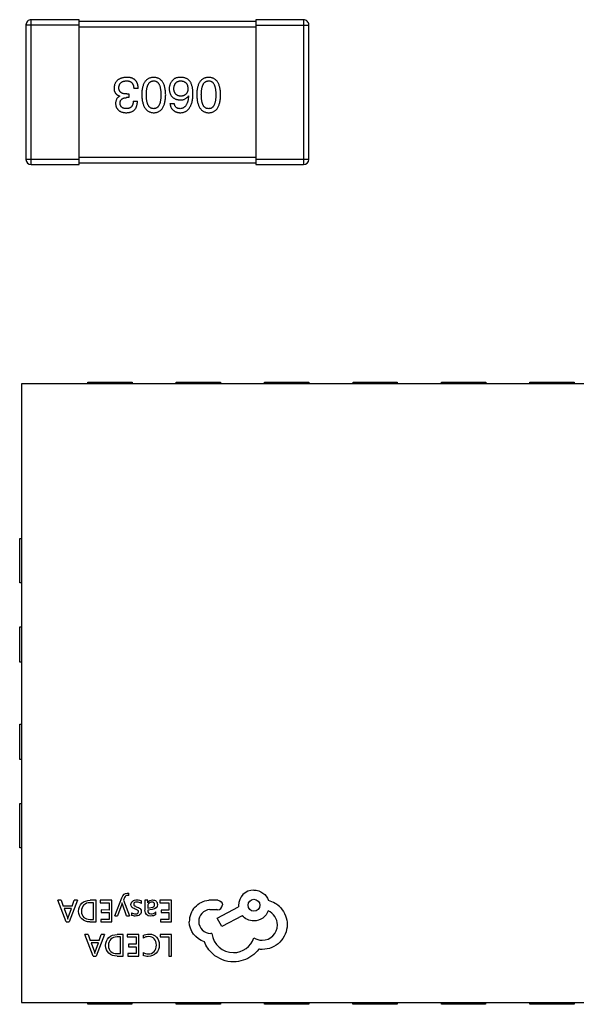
# Model space of a CAD drawing. Header units: millimetres. Extents: x 344 to 667, y 229 to 335.
# Tile 186 of 206: x 629.19 to 632.34, y 283.86 to 289.43. Entities that reach past the tile are written whole.
import ezdxf

# ---------------------------------------------------------------- set-up
doc = ezdxf.new("R2010")
doc.units = ezdxf.units.MM
doc.header["$LTSCALE"] = 0.5
doc.layers.get('0').update_dxf_attribs({"linetype": 'CONTINUOUS'})

msp = doc.modelspace()

# ---------------------------------------------------------------- linework, layer by layer
at = {"linetype": 'Continuous'}
for p, q in [((629.2259, 289.4003), (629.5259, 289.4003)), ((629.2259, 289.4003), (629.2259, 288.6403)), ((629.2559, 288.6103), (629.256, 289.4303)), ((629.526, 289.4303), (629.256, 289.4303)), ((629.5259, 288.6103), (629.526, 289.4303)), ((629.5259, 289.3903), (630.5259, 289.3902)), ((630.526, 289.4202), (629.526, 289.4203)), ((630.526, 289.4302), (630.5259, 288.6102)), ((630.5259, 289.4002), (630.8259, 289.4002)), ((630.796, 289.4302), (630.526, 289.4302)), ((630.796, 289.4302), (630.7959, 288.6102)), ((630.8259, 288.6402), (630.8259, 289.4002)), ((629.7568, 288.9969), (629.7568, 288.998)), ((629.8082, 288.9892), (629.7951, 288.9892)), ((629.7962, 289.01), (629.8082, 289.01)), ((629.8082, 289.01), (629.8082, 288.9892)), ((629.8606, 289.0406), (629.8355, 289.0406)), ((630.1442, 289.0001), (630.1453, 288.9991)), ((629.8322, 288.9685), (629.8563, 288.9685)), ((630.0404, 288.9564), (630.0644, 288.9564)), ((629.5259, 288.6403), (629.2259, 288.6403)), ((629.2559, 288.6103), (629.5259, 288.6103)), ((630.5259, 288.6502), (629.5259, 288.6503)), ((629.5259, 288.6203), (630.5259, 288.6202)), ((630.8259, 288.6402), (630.5259, 288.6402)), ((630.5259, 288.6102), (630.7959, 288.6102)), ((629.5757, 287.3802), (629.8257, 287.3802)), ((629.5757, 287.3702), (629.5757, 287.3802)), ((629.8257, 287.3802), (629.8257, 287.3702)), ((630.0757, 287.3802), (630.3257, 287.3802)), ((630.0757, 287.3702), (630.0757, 287.3802)), ((630.3257, 287.3802), (630.3257, 287.3702)), ((630.5757, 287.3802), (630.8257, 287.3801)), ((630.5757, 287.3702), (630.5757, 287.3802)), ((630.8257, 287.3801), (630.8257, 287.3701)), ((631.0757, 287.3801), (631.3257, 287.3801)), ((631.0757, 287.3701), (631.0757, 287.3801)), ((631.3257, 287.3801), (631.3257, 287.3701)), ((631.5757, 287.3801), (631.8257, 287.3801)), ((631.5757, 287.3701), (631.5757, 287.3801)), ((631.8257, 287.3801), (631.8257, 287.3701)), ((632.0757, 287.38), (632.3257, 287.38)), ((632.0757, 287.37), (632.0757, 287.38)), ((632.3257, 287.38), (632.3257, 287.37)), ((629.2007, 287.3703), (629.2004, 283.8703)), ((633.7007, 287.3699), (629.2007, 287.3703)), ((629.1906, 286.2453), (629.1907, 286.4953)), ((629.1907, 286.4953), (629.2007, 286.4953)), ((629.2006, 286.2453), (629.1906, 286.2453)), ((629.1906, 285.9953), (629.2006, 285.9953)), ((629.1906, 285.7953), (629.1906, 285.9953)), ((629.2006, 285.7953), (629.1906, 285.7953)), ((629.1906, 285.4453), (629.2006, 285.4453)), ((629.1906, 285.2453), (629.1906, 285.4453)), ((629.2006, 285.2453), (629.1906, 285.2453)), ((629.1905, 284.9953), (629.2005, 284.9953)), ((629.1905, 284.7453), (629.1905, 284.9953)), ((629.2005, 284.7453), (629.1905, 284.7453)), ((629.8085, 284.4747), (629.8085, 284.4883)), ((629.4243, 284.4485), (629.4069, 284.4485)), ((629.4534, 284.3265), (629.4069, 284.4485)), ((629.4243, 284.4485), (629.4367, 284.4152)), ((629.5167, 284.4485), (629.4702, 284.3265)), ((629.4875, 284.4151), (629.4993, 284.4485)), ((629.5167, 284.4485), (629.4993, 284.4485)), ((629.6228, 284.4485), (629.5892, 284.4485)), ((629.607, 284.4346), (629.5893, 284.4346)), ((629.607, 284.3405), (629.607, 284.4346)), ((629.6228, 284.3265), (629.6228, 284.4485)), ((629.7115, 284.4485), (629.6459, 284.4485)), ((629.6459, 284.4485), (629.6459, 284.4346)), ((629.6459, 284.4346), (629.6957, 284.4346)), ((629.6957, 284.4346), (629.6957, 284.3935)), ((629.7115, 284.3265), (629.7115, 284.4485)), ((629.7279, 284.3614), (629.7675, 284.4617)), ((629.7676, 284.427), (629.7438, 284.3614)), ((629.7717, 284.4269), (629.7696, 284.4346)), ((629.7945, 284.3613), (629.7717, 284.4269)), ((629.7841, 284.4642), (629.7774, 284.4483)), ((629.7774, 284.4483), (629.8116, 284.3613)), ((629.8784, 284.4297), (629.8784, 284.4454)), ((629.9144, 284.4485), (629.8991, 284.4485)), ((629.8991, 284.4485), (629.8991, 284.3924)), ((629.9144, 284.4348), (629.9144, 284.4485)), ((630.0494, 284.4485), (629.9838, 284.4485)), ((629.9838, 284.4485), (629.9838, 284.4346)), ((629.9838, 284.4346), (630.0337, 284.4346)), ((630.0337, 284.4346), (630.0337, 284.3935)), ((630.0494, 284.3265), (630.0494, 284.4485)), ((630.3116, 284.4489), (630.2604, 284.4489)), ((630.4279, 284.4194), (630.4279, 284.4107)), ((629.4875, 284.4151), (629.4367, 284.4152)), ((629.4826, 284.4014), (629.4416, 284.4014)), ((629.4416, 284.4014), (629.46, 284.3506)), ((629.4643, 284.3506), (629.4826, 284.4014)), ((629.6957, 284.3935), (629.6521, 284.3936)), ((629.6521, 284.3936), (629.6521, 284.3796)), ((629.6521, 284.3796), (629.6957, 284.3796)), ((629.6957, 284.3796), (629.6957, 284.3405)), ((629.8237, 284.3781), (629.8237, 284.3632)), ((629.9144, 284.4131), (629.9144, 284.4048)), ((629.9144, 284.4048), (629.9348, 284.4075)), ((629.9402, 284.3967), (629.9144, 284.3931)), ((629.9606, 284.3674), (629.9606, 284.3823)), ((630.0337, 284.3935), (629.99, 284.3935)), ((629.99, 284.3935), (629.99, 284.3795)), ((629.99, 284.3795), (630.0337, 284.3795)), ((630.0337, 284.3795), (630.0337, 284.3405)), ((630.2656, 284.396), (630.3047, 284.396)), ((630.3099, 284.3951), (630.3047, 284.396)), ((630.3064, 284.3465), (630.4279, 284.4107)), ((629.4534, 284.3265), (629.4702, 284.3265)), ((629.588, 284.3265), (629.6228, 284.3265)), ((629.5886, 284.3405), (629.607, 284.3405)), ((629.6957, 284.3405), (629.6486, 284.3405)), ((629.6486, 284.3405), (629.6486, 284.3265)), ((629.6486, 284.3265), (629.7115, 284.3265)), ((629.7279, 284.3614), (629.7438, 284.3614)), ((629.7945, 284.3613), (629.8116, 284.3613)), ((630.0337, 284.3405), (629.9866, 284.3405)), ((629.9866, 284.3405), (629.9866, 284.3265)), ((629.9866, 284.3265), (630.0494, 284.3265)), ((630.3333, 284.3005), (630.3064, 284.3465)), ((630.4495, 284.3612), (630.3333, 284.3005)), ((629.5771, 284.2549), (629.5597, 284.2549)), ((629.6061, 284.1329), (629.5597, 284.2549)), ((629.5771, 284.2549), (629.5895, 284.2216)), ((629.6695, 284.2549), (629.623, 284.1329)), ((629.6403, 284.2216), (629.6521, 284.2549)), ((629.6695, 284.2549), (629.6521, 284.2549)), ((629.7756, 284.2549), (629.742, 284.2549)), ((629.7756, 284.1329), (629.7756, 284.2549)), ((629.8643, 284.2549), (629.7986, 284.2549)), ((629.7986, 284.2549), (629.7986, 284.241)), ((629.8643, 284.1329), (629.8643, 284.2549)), ((630.0494, 284.2549), (629.9851, 284.2549)), ((629.9851, 284.2549), (629.9851, 284.241)), ((630.0494, 284.1329), (630.0494, 284.2549)), ((630.2777, 284.2606), (630.2708, 284.2606)), ((629.6403, 284.2216), (629.5895, 284.2216)), ((629.6354, 284.2078), (629.5944, 284.2078)), ((629.5944, 284.2078), (629.6128, 284.1571)), ((629.6171, 284.1571), (629.6354, 284.2078)), ((629.7598, 284.241), (629.7421, 284.241)), ((629.7598, 284.1469), (629.7598, 284.241)), ((629.7986, 284.241), (629.8485, 284.241)), ((629.8485, 284.2), (629.8049, 284.2)), ((629.8049, 284.2), (629.8049, 284.186)), ((629.8485, 284.241), (629.8485, 284.2)), ((629.8887, 284.2499), (629.8887, 284.2348)), ((629.9851, 284.241), (630.0337, 284.241)), ((630.0337, 284.241), (630.0336, 284.1329)), ((629.7414, 284.1469), (629.7598, 284.1469)), ((629.8485, 284.1469), (629.8014, 284.1469)), ((629.8014, 284.1469), (629.8014, 284.1329)), ((629.8049, 284.186), (629.8485, 284.186)), ((629.8485, 284.186), (629.8485, 284.1469)), ((629.8887, 284.1523), (629.8887, 284.1358)), ((629.6061, 284.1329), (629.623, 284.1329)), ((629.7408, 284.1329), (629.7756, 284.1329)), ((629.8014, 284.1329), (629.8643, 284.1329)), ((630.0336, 284.1329), (630.0494, 284.1329)), ((629.2004, 283.8703), (633.7004, 283.8699)), ((629.5754, 283.8603), (629.5754, 283.8703)), ((629.8254, 283.8702), (629.8254, 283.8602)), ((630.0754, 283.8602), (630.0754, 283.8702)), ((630.3254, 283.8702), (630.3254, 283.8602)), ((630.5754, 283.8602), (630.5754, 283.8702)), ((630.8254, 283.8701), (630.8254, 283.8601)), ((631.0754, 283.8601), (631.0754, 283.8701)), ((631.3254, 283.8701), (631.3254, 283.8601)), ((631.5754, 283.8601), (631.5754, 283.8701)), ((631.8254, 283.8701), (631.8254, 283.8601)), ((632.0754, 283.86), (632.0754, 283.87)), ((632.3254, 283.87), (632.3254, 283.86)), ((629.8254, 283.8602), (629.5754, 283.8603)), ((630.3254, 283.8602), (630.0754, 283.8602)), ((630.8254, 283.8601), (630.5754, 283.8602)), ((631.3254, 283.8601), (631.0754, 283.8601)), ((631.8254, 283.8601), (631.5754, 283.8601)), ((632.3254, 283.86), (632.0754, 283.86))]:
    msp.add_line(p, q, dxfattribs=at)
msp.add_circle((630.5155, 284.4202), 0.0338, dxfattribs=at)
for centre, radius, start, end in [((629.2559, 289.4003), 0.03, 89.9951, 179.9951), ((630.7959, 289.4002), 0.03, 359.9951, 89.9951), ((629.2559, 288.6403), 0.03, 179.9951, 269.9951), ((630.7959, 288.6402), 0.03, 269.9951, 359.9951), ((630.5146, 284.4193), 0.0868, 90.0075, 179.9827), ((629.9392, 284.4139), 0.0249, 136.9679, 138.4412), ((630.3098, 284.422), 0.0269, 270.0227, 359.9673), ((630.5612, 284.3087), 0.1429, 42.5833, 75.4779), ((630.2708, 284.3276), 0.1214, 137.3605, 180.0705), ((630.2709, 284.3284), 0.0678, 180.0066, 269.8958), ((630.5614, 284.3092), 0.0868, 270.0075, 359.9827), ((630.3993, 284.2745), 0.1223, 186.5065, 269.9635), ((630.3991, 284.2751), 0.1229, 270.0364, 341.1918)]:
    msp.add_arc(centre, radius, start, end, dxfattribs=at)
for points, knots in [([(629.7951, 289.104), (629.7923, 289.1039), (629.787, 289.1036), (629.7793, 289.1027), (629.772, 289.1013), (629.7653, 289.0995), (629.7591, 289.0972), (629.7534, 289.0945), (629.7481, 289.0913), (629.7434, 289.0877), (629.7392, 289.0836), (629.7355, 289.0791), (629.7323, 289.0742), (629.7296, 289.0687), (629.7274, 289.0629), (629.7257, 289.0566), (629.7245, 289.0499), (629.7242, 289.0452), (629.724, 289.0428)], [0, 0, 0, 0, 0.078078, 0.151942, 0.221594, 0.28726, 0.350176, 0.409768, 0.467648, 0.523784, 0.578904, 0.634014, 0.689819, 0.746826, 0.805875, 0.867063, 0.931764, 1, 1, 1, 1]), ([(629.8311, 289.0974), (629.83, 289.098), (629.8277, 289.0991), (629.8239, 289.1004), (629.8199, 289.1015), (629.8155, 289.1024), (629.8108, 289.1031), (629.8058, 289.1036), (629.8006, 289.1039), (629.7969, 289.104), (629.7951, 289.104)], [0, 0, 0, 0, 0.101955, 0.208983, 0.322698, 0.44339, 0.570851, 0.70629, 0.84885, 1, 1, 1, 1]), ([(629.9483, 289.104), (629.9457, 289.1039), (629.9405, 289.1036), (629.933, 289.1024), (629.926, 289.1003), (629.9195, 289.0976), (629.9134, 289.094), (629.9079, 289.0897), (629.9029, 289.0847), (629.8984, 289.0789), (629.8944, 289.0723), (629.891, 289.065), (629.888, 289.0569), (629.8855, 289.0481), (629.8834, 289.0385), (629.882, 289.0282), (629.881, 289.0172), (629.8807, 289.0096), (629.8806, 289.0056)], [0, 0, 0, 0, 0.059134, 0.115603, 0.169236, 0.221572, 0.273254, 0.32474, 0.377319, 0.431815, 0.488555, 0.548609, 0.612242, 0.680182, 0.75251, 0.829782, 0.91231, 1, 1, 1, 1]), ([(630.0161, 289.0056), (630.0159, 289.0095), (630.0157, 289.0172), (630.0147, 289.0282), (630.0132, 289.0385), (630.0112, 289.0481), (630.0087, 289.0569), (630.0057, 289.0649), (630.0022, 289.0723), (629.9982, 289.0788), (629.9938, 289.0847), (629.9887, 289.0897), (629.9832, 289.094), (629.9772, 289.0976), (629.9707, 289.1003), (629.9637, 289.1024), (629.9562, 289.1036), (629.951, 289.1039), (629.9483, 289.104)], [0, 0, 0, 0, 0.087693, 0.170223, 0.247496, 0.319826, 0.387768, 0.451403, 0.511459, 0.568358, 0.622671, 0.675251, 0.726739, 0.778422, 0.830759, 0.884394, 0.940865, 1, 1, 1, 1]), ([(630.1049, 289.104), (630.102, 289.104), (630.0966, 289.1041), (630.0888, 289.1035), (630.0817, 289.1024), (630.0752, 289.1006), (630.0693, 289.0983), (630.0641, 289.0953), (630.0594, 289.0918), (630.0569, 289.089), (630.0557, 289.0876)], [0, 0, 0, 0, 0.156782, 0.301945, 0.436395, 0.561474, 0.678489, 0.78853, 0.894967, 1, 1, 1, 1]), ([(630.1562, 289.0777), (630.1547, 289.0798), (630.1518, 289.0837), (630.1466, 289.0889), (630.1409, 289.0933), (630.1347, 289.097), (630.1279, 289.0999), (630.1207, 289.1021), (630.113, 289.1035), (630.1076, 289.1038), (630.1049, 289.104)], [0, 0, 0, 0, 0.125033, 0.246266, 0.36603, 0.485265, 0.606781, 0.732144, 0.862551, 1, 1, 1, 1]), ([(630.2592, 289.104), (630.2565, 289.1038), (630.2514, 289.1036), (630.2439, 289.1024), (630.2369, 289.1003), (630.2303, 289.0976), (630.2243, 289.094), (630.2188, 289.0897), (630.2138, 289.0846), (630.2093, 289.0788), (630.2053, 289.0722), (630.2018, 289.0649), (630.1988, 289.0569), (630.1963, 289.0481), (630.1943, 289.0385), (630.1929, 289.0282), (630.1918, 289.0172), (630.1916, 289.0095), (630.1914, 289.0056)], [0, 0, 0, 0, 0.059134, 0.115603, 0.169236, 0.221572, 0.273254, 0.32474, 0.377319, 0.431815, 0.488555, 0.548609, 0.612242, 0.680182, 0.75251, 0.829782, 0.91231, 1, 1, 1, 1]), ([(630.3269, 289.0056), (630.3268, 289.0095), (630.3265, 289.0171), (630.3255, 289.0282), (630.3241, 289.0385), (630.322, 289.0481), (630.3196, 289.0569), (630.3166, 289.0649), (630.3131, 289.0722), (630.3091, 289.0788), (630.3046, 289.0847), (630.2996, 289.0897), (630.2941, 289.094), (630.2881, 289.0976), (630.2815, 289.1003), (630.2745, 289.1024), (630.267, 289.1036), (630.2618, 289.1038), (630.2592, 289.104)], [0, 0, 0, 0, 0.087693, 0.170223, 0.247496, 0.319826, 0.387768, 0.451403, 0.511459, 0.568358, 0.622671, 0.675251, 0.726739, 0.778422, 0.830759, 0.884394, 0.940865, 1, 1, 1, 1]), ([(629.724, 289.0428), (629.7241, 289.0414), (629.7241, 289.0386), (629.7245, 289.0345), (629.7251, 289.0306), (629.7261, 289.0269), (629.7272, 289.0234), (629.7286, 289.0201), (629.7303, 289.017), (629.7322, 289.0141), (629.7343, 289.0114), (629.7368, 289.0089), (629.7395, 289.0066), (629.7425, 289.0044), (629.7457, 289.0025), (629.7491, 289.0007), (629.7529, 288.9993), (629.7555, 288.9984), (629.7568, 288.998)], [0, 0, 0, 0, 0.071215, 0.138707, 0.20396, 0.266995, 0.327734, 0.387609, 0.445602, 0.503345, 0.561136, 0.618597, 0.677672, 0.738255, 0.799989, 0.863961, 0.930555, 1, 1, 1, 1]), ([(629.7514, 289.0461), (629.7515, 289.0475), (629.7517, 289.0504), (629.7524, 289.0545), (629.7534, 289.0584), (629.7548, 289.062), (629.7564, 289.0653), (629.7583, 289.0684), (629.7606, 289.0712), (629.7631, 289.0738), (629.7659, 289.076), (629.7691, 289.078), (629.7725, 289.0798), (629.7762, 289.0812), (629.7802, 289.0824), (629.7846, 289.0833), (629.7892, 289.084), (629.7924, 289.0842), (629.794, 289.0843)], [0, 0, 0, 0, 0.068514, 0.133941, 0.195994, 0.255362, 0.312994, 0.369441, 0.424687, 0.480522, 0.537148, 0.594801, 0.654411, 0.716817, 0.781981, 0.850498, 0.923306, 1, 1, 1, 1]), ([(629.7962, 289.01), (629.7944, 289.01), (629.7909, 289.0101), (629.7858, 289.0105), (629.781, 289.0112), (629.7766, 289.0122), (629.7726, 289.0134), (629.7689, 289.015), (629.7655, 289.0169), (629.7625, 289.019), (629.7599, 289.0214), (629.7576, 289.0241), (629.7556, 289.027), (629.7541, 289.0303), (629.7529, 289.0339), (629.752, 289.0377), (629.7514, 289.0418), (629.7514, 289.0446), (629.7514, 289.0461)], [0, 0, 0, 0, 0.082495, 0.159728, 0.232496, 0.300725, 0.365163, 0.425859, 0.483728, 0.538892, 0.592921, 0.646195, 0.699968, 0.754746, 0.811387, 0.870806, 0.933482, 1, 1, 1, 1]), ([(629.794, 289.0843), (629.7956, 289.0843), (629.7988, 289.0843), (629.8034, 289.0837), (629.8077, 289.0829), (629.8117, 289.0817), (629.8154, 289.0802), (629.8188, 289.0783), (629.8219, 289.076), (629.8247, 289.0734), (629.8271, 289.0705), (629.8292, 289.0673), (629.8311, 289.0636), (629.8326, 289.0597), (629.8338, 289.0554), (629.8347, 289.0508), (629.8353, 289.0458), (629.8354, 289.0424), (629.8355, 289.0406)], [0, 0, 0, 0, 0.071272, 0.13882, 0.201858, 0.262757, 0.320043, 0.376709, 0.431462, 0.486034, 0.541209, 0.597703, 0.65589, 0.717768, 0.782056, 0.850407, 0.92277, 1, 1, 1, 1]), ([(629.8606, 289.0406), (629.8606, 289.0424), (629.8605, 289.0459), (629.86, 289.051), (629.8593, 289.0559), (629.8584, 289.0605), (629.8573, 289.0649), (629.8561, 289.0691), (629.8545, 289.073), (629.8528, 289.0767), (629.8508, 289.0801), (629.8487, 289.0833), (629.8463, 289.0863), (629.8437, 289.089), (629.8409, 289.0915), (629.8378, 289.0937), (629.8346, 289.0958), (629.8323, 289.0969), (629.8311, 289.0974)], [0, 0, 0, 0, 0.078937, 0.154495, 0.226898, 0.296844, 0.363348, 0.427781, 0.48946, 0.549586, 0.607902, 0.664733, 0.720805, 0.776157, 0.831175, 0.886736, 0.943094, 1, 1, 1, 1]), ([(629.9068, 289.0056), (629.9068, 289.0088), (629.9069, 289.0148), (629.9074, 289.0236), (629.9082, 289.0319), (629.9093, 289.0395), (629.9107, 289.0465), (629.9125, 289.053), (629.9146, 289.0588), (629.917, 289.064), (629.9198, 289.0687), (629.9229, 289.0727), (629.9263, 289.0762), (629.9301, 289.0791), (629.9342, 289.0813), (629.9386, 289.083), (629.9434, 289.084), (629.9466, 289.0842), (629.9483, 289.0843)], [0, 0, 0, 0, 0.094834, 0.184067, 0.267029, 0.344713, 0.417334, 0.484367, 0.546941, 0.604717, 0.65953, 0.710539, 0.759381, 0.806382, 0.853027, 0.900623, 0.949121, 1, 1, 1, 1]), ([(629.9483, 289.0843), (629.95, 289.0842), (629.9532, 289.0841), (629.9578, 289.0832), (629.9621, 289.0817), (629.9661, 289.0794), (629.9698, 289.0767), (629.9731, 289.0733), (629.9761, 289.0692), (629.9788, 289.0646), (629.9812, 289.0593), (629.9832, 289.0535), (629.9849, 289.0469), (629.9864, 289.0399), (629.9874, 289.0322), (629.9882, 289.0239), (629.9887, 289.015), (629.9887, 289.0088), (629.9888, 289.0056)], [0, 0, 0, 0, 0.049766, 0.097012, 0.143225, 0.188786, 0.235079, 0.282962, 0.333687, 0.387747, 0.445963, 0.508657, 0.576545, 0.649868, 0.72822, 0.812712, 0.903543, 1, 1, 1, 1]), ([(630.0557, 289.0876), (630.0541, 289.0858), (630.051, 289.0824), (630.047, 289.0768), (630.0436, 289.071), (630.0408, 289.065), (630.0386, 289.0587), (630.0371, 289.0521), (630.0362, 289.0453), (630.0361, 289.0407), (630.036, 289.0384)], [0, 0, 0, 0, 0.129393, 0.255335, 0.378531, 0.500878, 0.622934, 0.746191, 0.87096, 1, 1, 1, 1]), ([(630.0622, 289.0395), (630.0623, 289.0412), (630.0626, 289.0446), (630.0633, 289.0495), (630.0642, 289.054), (630.0654, 289.0582), (630.0668, 289.0622), (630.0686, 289.0658), (630.0705, 289.0691), (630.0728, 289.072), (630.0754, 289.0747), (630.0782, 289.0771), (630.0812, 289.0791), (630.0846, 289.0808), (630.0882, 289.0822), (630.092, 289.0832), (630.0962, 289.0839), (630.099, 289.0842), (630.1005, 289.0843)], [0, 0, 0, 0, 0.078863, 0.153308, 0.223539, 0.289857, 0.35341, 0.413572, 0.471721, 0.528235, 0.584279, 0.638781, 0.69466, 0.751251, 0.809198, 0.869697, 0.933318, 1, 1, 1, 1]), ([(630.1005, 289.0843), (630.1021, 289.0842), (630.1052, 289.0841), (630.1097, 289.0834), (630.1139, 289.0825), (630.1178, 289.0812), (630.1215, 289.0797), (630.1248, 289.0777), (630.1279, 289.0755), (630.1306, 289.0728), (630.1331, 289.07), (630.1352, 289.0667), (630.1371, 289.0631), (630.1387, 289.0593), (630.1399, 289.055), (630.1409, 289.0505), (630.1417, 289.0457), (630.1419, 289.0423), (630.142, 289.0406)], [0, 0, 0, 0, 0.070403, 0.137196, 0.200053, 0.260887, 0.31876, 0.37535, 0.430743, 0.485927, 0.541678, 0.598832, 0.657726, 0.719441, 0.783504, 0.851852, 0.923533, 1, 1, 1, 1]), ([(630.1704, 289.01), (630.1704, 289.0135), (630.1703, 289.0204), (630.1696, 289.0304), (630.1686, 289.0398), (630.167, 289.0486), (630.165, 289.0568), (630.1626, 289.0644), (630.1597, 289.0714), (630.1574, 289.0757), (630.1562, 289.0777)], [0, 0, 0, 0, 0.151498, 0.29521, 0.430242, 0.557137, 0.677306, 0.790845, 0.898111, 1, 1, 1, 1]), ([(630.2177, 289.0056), (630.2177, 289.0087), (630.2177, 289.0148), (630.2182, 289.0236), (630.219, 289.0318), (630.2202, 289.0395), (630.2216, 289.0465), (630.2234, 289.0529), (630.2254, 289.0588), (630.2279, 289.064), (630.2307, 289.0687), (630.2338, 289.0727), (630.2372, 289.0762), (630.241, 289.079), (630.245, 289.0813), (630.2495, 289.083), (630.2542, 289.084), (630.2575, 289.0842), (630.2592, 289.0843)], [0, 0, 0, 0, 0.094834, 0.184067, 0.267029, 0.344713, 0.417334, 0.484367, 0.546941, 0.604717, 0.65953, 0.710539, 0.759381, 0.806382, 0.853027, 0.900623, 0.949121, 1, 1, 1, 1]), ([(630.2592, 289.0843), (630.2608, 289.0842), (630.264, 289.0841), (630.2687, 289.0832), (630.273, 289.0817), (630.277, 289.0794), (630.2806, 289.0767), (630.284, 289.0732), (630.287, 289.0692), (630.2896, 289.0645), (630.292, 289.0593), (630.2941, 289.0534), (630.2957, 289.0469), (630.2972, 289.0399), (630.2983, 289.0322), (630.299, 289.0239), (630.2995, 289.0149), (630.2996, 289.0088), (630.2996, 289.0056)], [0, 0, 0, 0, 0.049766, 0.097012, 0.143225, 0.188786, 0.235079, 0.282962, 0.333687, 0.387747, 0.445963, 0.508657, 0.576545, 0.649868, 0.72822, 0.812712, 0.903543, 1, 1, 1, 1]), ([(629.7568, 288.9969), (629.7549, 288.9959), (629.7512, 288.9941), (629.7462, 288.9904), (629.742, 288.986), (629.7386, 288.9811), (629.736, 288.9755), (629.7341, 288.9693), (629.733, 288.9626), (629.7328, 288.9578), (629.7328, 288.9554)], [0, 0, 0, 0, 0.125227, 0.244792, 0.361427, 0.478215, 0.59667, 0.722058, 0.856314, 1, 1, 1, 1]), ([(629.7579, 288.9576), (629.758, 288.9588), (629.7581, 288.9612), (629.7587, 288.9647), (629.7595, 288.968), (629.7606, 288.971), (629.7619, 288.9738), (629.7636, 288.9764), (629.7655, 288.9787), (629.7677, 288.9808), (629.7702, 288.9827), (629.773, 288.9843), (629.776, 288.9858), (629.7793, 288.9869), (629.7828, 288.9878), (629.7867, 288.9886), (629.7908, 288.9891), (629.7936, 288.9892), (629.7951, 288.9892)], [0, 0, 0, 0, 0.067741, 0.131599, 0.192143, 0.249977, 0.306453, 0.361639, 0.416449, 0.471489, 0.527582, 0.584873, 0.644974, 0.70814, 0.77492, 0.845909, 0.920585, 1, 1, 1, 1]), ([(629.8806, 289.0056), (629.8807, 289.0016), (629.8811, 288.9938), (629.8822, 288.9825), (629.8838, 288.972), (629.8859, 288.9622), (629.8884, 288.9531), (629.8914, 288.9448), (629.8949, 288.9373), (629.899, 288.9305), (629.9035, 288.9245), (629.9084, 288.9192), (629.9139, 288.9147), (629.9198, 288.911), (629.9263, 288.9081), (629.9332, 288.9059), (629.9406, 288.9045), (629.9457, 288.9041), (629.9483, 288.904)], [0, 0, 0, 0, 0.088475, 0.171606, 0.249595, 0.322626, 0.391327, 0.455765, 0.516374, 0.573675, 0.628522, 0.681161, 0.732559, 0.783563, 0.83504, 0.887639, 0.942585, 1, 1, 1, 1]), ([(629.9483, 288.9269), (629.9466, 288.927), (629.9434, 288.9271), (629.9386, 288.928), (629.9342, 288.9296), (629.93, 288.9317), (629.9263, 288.9346), (629.9229, 288.938), (629.9198, 288.942), (629.917, 288.9467), (629.9146, 288.9519), (629.9125, 288.9578), (629.9107, 288.9643), (629.9093, 288.9714), (629.9082, 288.9791), (629.9074, 288.9874), (629.9069, 288.9963), (629.9068, 289.0025), (629.9068, 289.0056)], [0, 0, 0, 0, 0.050604, 0.098688, 0.145699, 0.191791, 0.238625, 0.286717, 0.337546, 0.391814, 0.449755, 0.512106, 0.579685, 0.652048, 0.730262, 0.814146, 0.904281, 1, 1, 1, 1]), ([(629.9483, 288.904), (629.951, 288.9041), (629.9561, 288.9043), (629.9637, 288.9056), (629.9706, 288.9078), (629.9772, 288.9106), (629.9832, 288.9143), (629.9887, 288.9187), (629.9937, 288.9239), (629.9982, 288.93), (630.0022, 288.9368), (630.0057, 288.9443), (630.0087, 288.9526), (630.0112, 288.9618), (630.0132, 288.9716), (630.0147, 288.9823), (630.0157, 288.9937), (630.0159, 289.0016), (630.0161, 289.0056)], [0, 0, 0, 0, 0.057911, 0.113262, 0.165956, 0.217443, 0.268511, 0.319665, 0.372, 0.426129, 0.483365, 0.543779, 0.607756, 0.676562, 0.749704, 0.827713, 0.911177, 1, 1, 1, 1]), ([(629.9888, 289.0056), (629.9887, 289.0025), (629.9887, 288.9963), (629.9882, 288.9874), (629.9874, 288.979), (629.9864, 288.9713), (629.9849, 288.9643), (629.9832, 288.9578), (629.9812, 288.9519), (629.9788, 288.9467), (629.9761, 288.942), (629.9731, 288.938), (629.9697, 288.9346), (629.9661, 288.9318), (629.9621, 288.9296), (629.9578, 288.928), (629.9531, 288.9271), (629.9499, 288.927), (629.9483, 288.9269)], [0, 0, 0, 0, 0.096452, 0.187278, 0.271765, 0.350519, 0.423437, 0.491321, 0.554011, 0.612224, 0.666281, 0.717003, 0.764884, 0.811423, 0.856783, 0.902993, 0.950236, 1, 1, 1, 1]), ([(630.036, 289.0384), (630.0361, 289.0361), (630.0364, 289.0315), (630.0374, 289.0249), (630.0388, 289.0186), (630.0406, 289.0128), (630.0429, 289.0074), (630.0457, 289.0025), (630.0489, 288.9979), (630.0526, 288.9938), (630.0568, 288.9901), (630.0613, 288.9868), (630.0664, 288.984), (630.0719, 288.9815), (630.0778, 288.9795), (630.0843, 288.978), (630.0911, 288.9768), (630.0959, 288.9763), (630.0983, 288.9761)], [0, 0, 0, 0, 0.071527, 0.139094, 0.20346, 0.264939, 0.323904, 0.381383, 0.437591, 0.493343, 0.549401, 0.606085, 0.664838, 0.725424, 0.788712, 0.855452, 0.925772, 1, 1, 1, 1]), ([(630.1016, 288.998), (630.1001, 288.998), (630.0971, 288.9982), (630.0929, 288.9988), (630.0889, 288.9997), (630.0852, 289.0009), (630.0818, 289.0024), (630.0786, 289.0042), (630.0757, 289.0064), (630.0731, 289.0089), (630.0708, 289.0116), (630.0687, 289.0147), (630.0669, 289.0181), (630.0654, 289.0218), (630.0642, 289.0258), (630.0632, 289.0301), (630.0626, 289.0347), (630.0623, 289.0379), (630.0622, 289.0395)], [0, 0, 0, 0, 0.069884, 0.136529, 0.199638, 0.259844, 0.317774, 0.374356, 0.430026, 0.485148, 0.5409, 0.597889, 0.657472, 0.718614, 0.783613, 0.85129, 0.923712, 1, 1, 1, 1]), ([(630.0983, 288.904), (630.1011, 288.9041), (630.1066, 288.9045), (630.1146, 288.9059), (630.1221, 288.9082), (630.1291, 288.9113), (630.1355, 288.9151), (630.1414, 288.9198), (630.1467, 288.9253), (630.1514, 288.9316), (630.1557, 288.9386), (630.1594, 288.9465), (630.1626, 288.9551), (630.1652, 288.9646), (630.1674, 288.9748), (630.1689, 288.9858), (630.17, 288.9976), (630.1703, 289.0058), (630.1704, 289.01)], [0, 0, 0, 0, 0.058957, 0.115262, 0.16907, 0.221312, 0.273147, 0.324961, 0.377649, 0.432026, 0.488925, 0.549039, 0.612912, 0.680653, 0.753056, 0.830314, 0.912483, 1, 1, 1, 1]), ([(630.0983, 288.9761), (630.1009, 288.9762), (630.106, 288.9763), (630.1133, 288.9774), (630.12, 288.9793), (630.1262, 288.9819), (630.1317, 288.9853), (630.1366, 288.9895), (630.1408, 288.9945), (630.143, 288.9982), (630.1442, 289.0001)], [0, 0, 0, 0, 0.144617, 0.279572, 0.40596, 0.526097, 0.64389, 0.760003, 0.877724, 1, 1, 1, 1]), ([(630.1453, 288.9991), (630.1451, 288.9962), (630.1447, 288.9907), (630.1437, 288.9828), (630.1424, 288.9753), (630.1408, 288.9684), (630.1389, 288.9621), (630.1367, 288.9562), (630.1343, 288.9509), (630.1315, 288.9461), (630.1283, 288.9418), (630.125, 288.9381), (630.1213, 288.9348), (630.1172, 288.9322), (630.113, 288.93), (630.1083, 288.9285), (630.1034, 288.9273), (630.1, 288.9271), (630.0983, 288.9269)], [0, 0, 0, 0, 0.089218, 0.173709, 0.252753, 0.326963, 0.397099, 0.462534, 0.524018, 0.582178, 0.637235, 0.689955, 0.741228, 0.791618, 0.841661, 0.892925, 0.945259, 1, 1, 1, 1]), ([(630.142, 289.0406), (630.1419, 289.0389), (630.1417, 289.0356), (630.141, 289.0309), (630.14, 289.0265), (630.1387, 289.0224), (630.1372, 289.0186), (630.1354, 289.0151), (630.1333, 289.0119), (630.1308, 289.0091), (630.1282, 289.0066), (630.1252, 289.0044), (630.122, 289.0025), (630.1184, 289.001), (630.1146, 288.9997), (630.1105, 288.9988), (630.1061, 288.9982), (630.1031, 288.998), (630.1016, 288.998)], [0, 0, 0, 0, 0.076072, 0.148369, 0.216753, 0.281358, 0.342792, 0.401604, 0.458929, 0.514444, 0.569818, 0.625343, 0.681554, 0.739608, 0.800134, 0.863477, 0.929547, 1, 1, 1, 1]), ([(630.1914, 289.0056), (630.1916, 289.0016), (630.1919, 288.9938), (630.1931, 288.9825), (630.1947, 288.9719), (630.1967, 288.9621), (630.1993, 288.9531), (630.2023, 288.9448), (630.2058, 288.9373), (630.2098, 288.9305), (630.2143, 288.9245), (630.2193, 288.9192), (630.2248, 288.9147), (630.2307, 288.911), (630.2372, 288.9081), (630.2441, 288.9059), (630.2515, 288.9044), (630.2566, 288.9041), (630.2592, 288.904)], [0, 0, 0, 0, 0.088475, 0.171606, 0.249595, 0.322626, 0.391327, 0.455765, 0.516374, 0.573675, 0.628522, 0.681161, 0.732559, 0.783563, 0.83504, 0.887639, 0.942585, 1, 1, 1, 1]), ([(630.2592, 288.9269), (630.2575, 288.927), (630.2542, 288.9271), (630.2495, 288.928), (630.245, 288.9295), (630.2409, 288.9317), (630.2372, 288.9346), (630.2337, 288.938), (630.2307, 288.942), (630.2279, 288.9466), (630.2255, 288.9519), (630.2233, 288.9578), (630.2216, 288.9643), (630.2201, 288.9713), (630.219, 288.979), (630.2182, 288.9873), (630.2177, 288.9963), (630.2177, 289.0024), (630.2177, 289.0056)], [0, 0, 0, 0, 0.050604, 0.098688, 0.145699, 0.191791, 0.238625, 0.286717, 0.337546, 0.391814, 0.449755, 0.512106, 0.579685, 0.652048, 0.730262, 0.814146, 0.904281, 1, 1, 1, 1]), ([(630.2592, 288.904), (630.2618, 288.9041), (630.267, 288.9043), (630.2745, 288.9056), (630.2815, 288.9077), (630.2881, 288.9106), (630.2941, 288.9142), (630.2996, 288.9187), (630.3046, 288.9239), (630.3091, 288.9299), (630.3131, 288.9367), (630.3165, 288.9443), (630.3196, 288.9526), (630.322, 288.9617), (630.3241, 288.9716), (630.3255, 288.9822), (630.3265, 288.9936), (630.3268, 289.0015), (630.3269, 289.0056)], [0, 0, 0, 0, 0.057911, 0.113262, 0.165956, 0.217443, 0.268511, 0.319665, 0.372, 0.426129, 0.483365, 0.543779, 0.607756, 0.676562, 0.749704, 0.827713, 0.911177, 1, 1, 1, 1]), ([(630.2996, 289.0056), (630.2996, 289.0024), (630.2995, 288.9963), (630.299, 288.9873), (630.2983, 288.979), (630.2972, 288.9713), (630.2957, 288.9643), (630.2941, 288.9578), (630.292, 288.9519), (630.2896, 288.9467), (630.287, 288.942), (630.284, 288.938), (630.2806, 288.9346), (630.277, 288.9317), (630.273, 288.9295), (630.2687, 288.928), (630.264, 288.9271), (630.2608, 288.927), (630.2592, 288.9269)], [0, 0, 0, 0, 0.096452, 0.187278, 0.271765, 0.350519, 0.423437, 0.491321, 0.554011, 0.612224, 0.666281, 0.717003, 0.764884, 0.811423, 0.856783, 0.902993, 0.950236, 1, 1, 1, 1]), ([(629.7328, 288.9554), (629.7329, 288.9534), (629.7333, 288.9495), (629.7343, 288.9439), (629.7358, 288.9386), (629.7376, 288.9337), (629.74, 288.9292), (629.7427, 288.9251), (629.7458, 288.9213), (629.7494, 288.9178), (629.7534, 288.9148), (629.7578, 288.9122), (629.7626, 288.9098), (629.7679, 288.908), (629.7735, 288.9064), (629.7796, 288.9052), (629.7861, 288.9043), (629.7906, 288.9041), (629.7929, 288.904)], [0, 0, 0, 0, 0.067521, 0.132139, 0.193339, 0.252064, 0.309083, 0.364848, 0.420021, 0.475612, 0.532002, 0.589602, 0.649896, 0.712634, 0.778603, 0.848416, 0.922155, 1, 1, 1, 1]), ([(629.794, 288.927), (629.7926, 288.927), (629.7899, 288.9271), (629.7861, 288.9276), (629.7824, 288.9283), (629.779, 288.9292), (629.7759, 288.9303), (629.773, 288.9317), (629.7704, 288.9333), (629.768, 288.9351), (629.7658, 288.9371), (629.764, 288.9394), (629.7623, 288.9419), (629.7609, 288.9446), (629.7598, 288.9475), (629.7589, 288.9507), (629.7582, 288.954), (629.758, 288.9564), (629.7579, 288.9576)], [0, 0, 0, 0, 0.078051, 0.151197, 0.220412, 0.286742, 0.34933, 0.409464, 0.467368, 0.52298, 0.578639, 0.633998, 0.690142, 0.746855, 0.805868, 0.867776, 0.932345, 1, 1, 1, 1]), ([(629.7929, 288.904), (629.7954, 288.9041), (629.8003, 288.9042), (629.8074, 288.9052), (629.814, 288.9064), (629.8201, 288.9083), (629.8258, 288.9106), (629.831, 288.9135), (629.8357, 288.9168), (629.8399, 288.9206), (629.8437, 288.9249), (629.847, 288.9297), (629.8497, 288.935), (629.852, 288.9407), (629.8538, 288.947), (629.8552, 288.9537), (629.856, 288.9609), (629.8562, 288.9659), (629.8563, 288.9685)], [0, 0, 0, 0, 0.073232, 0.142595, 0.207997, 0.270074, 0.329156, 0.386529, 0.441846, 0.496976, 0.551877, 0.607941, 0.665637, 0.725446, 0.788542, 0.855101, 0.925196, 1, 1, 1, 1]), ([(629.8322, 288.9685), (629.8322, 288.9668), (629.832, 288.9636), (629.8314, 288.9588), (629.8307, 288.9544), (629.8295, 288.9504), (629.8281, 288.9466), (629.8264, 288.9432), (629.8244, 288.9401), (629.8222, 288.9373), (629.8196, 288.9348), (629.8168, 288.9327), (629.8137, 288.9309), (629.8103, 288.9295), (629.8066, 288.9283), (629.8026, 288.9275), (629.7984, 288.927), (629.7955, 288.927), (629.794, 288.927)], [0, 0, 0, 0, 0.078134, 0.15164, 0.221358, 0.286689, 0.348614, 0.407697, 0.464247, 0.520153, 0.574432, 0.629291, 0.684538, 0.742032, 0.801329, 0.863637, 0.930123, 1, 1, 1, 1]), ([(630.0404, 288.9564), (630.0406, 288.9544), (630.0411, 288.9506), (630.0424, 288.9449), (630.0439, 288.9396), (630.0459, 288.9347), (630.0483, 288.9302), (630.051, 288.926), (630.0541, 288.9221), (630.0575, 288.9186), (630.0614, 288.9156), (630.0655, 288.9128), (630.0701, 288.9104), (630.075, 288.9084), (630.0803, 288.9067), (630.086, 288.9054), (630.092, 288.9045), (630.0962, 288.9042), (630.0983, 288.904)], [0, 0, 0, 0, 0.06947, 0.136096, 0.199592, 0.260665, 0.319672, 0.377156, 0.433415, 0.489984, 0.546535, 0.604276, 0.663499, 0.725182, 0.788953, 0.855683, 0.926216, 1, 1, 1, 1]), ([(630.0983, 288.9269), (630.096, 288.927), (630.0917, 288.9271), (630.0856, 288.9286), (630.0802, 288.9309), (630.0754, 288.9342), (630.0715, 288.9384), (630.0683, 288.9436), (630.0659, 288.9497), (630.0649, 288.9541), (630.0644, 288.9564)], [0, 0, 0, 0, 0.136586, 0.261496, 0.378089, 0.490612, 0.605522, 0.725767, 0.8561, 1, 1, 1, 1]), ([(629.7696, 284.4346), (629.7695, 284.4345), (629.7695, 284.4343), (629.7692, 284.4325), (629.7685, 284.43), (629.7676, 284.427)], [0, 0, 0, 0, 0.058814, 0.103136, 1, 1, 1, 1]), ([(629.9147, 284.4347), (629.9147, 284.4348), (629.9208, 284.4453), (629.9298, 284.4505), (629.9415, 284.4505)], [0, 0, 0, 0, 0.009503, 1, 1, 1, 1]), ([(629.46, 284.3506), (629.4606, 284.349), (629.4613, 284.3461), (629.462, 284.3419), (629.462, 284.3419)], [0, 0, 0, 0, 0.981619, 1, 1, 1, 1]), ([(629.4623, 284.3419), (629.4623, 284.3419), (629.4629, 284.3457), (629.4636, 284.3486), (629.4643, 284.3506)], [0, 0, 0, 0, 0.020049, 1, 1, 1, 1]), ([(629.6128, 284.1571), (629.6134, 284.1554), (629.6141, 284.1525), (629.6148, 284.1484), (629.6148, 284.1483)], [0, 0, 0, 0, 0.981619, 1, 1, 1, 1]), ([(629.6151, 284.1483), (629.6151, 284.1484), (629.6157, 284.1521), (629.6164, 284.1551), (629.6171, 284.1571)], [0, 0, 0, 0, 0.020049, 1, 1, 1, 1])]:
    msp.add_open_spline(points, degree=3, knots=knots, dxfattribs=at)
for points in [[(629.7675, 284.4617), (629.7749, 284.4803), (629.7852, 284.4896), (629.7986, 284.4895)], [(629.7998, 284.4764), (629.7928, 284.4764), (629.7876, 284.4724), (629.7841, 284.4642)], [(629.7986, 284.4895), (629.8024, 284.4895), (629.8058, 284.4891), (629.8085, 284.4883)], [(629.8085, 284.4747), (629.8055, 284.4759), (629.8026, 284.4764), (629.7998, 284.4764)], [(630.5146, 284.5061), (630.5528, 284.5061), (630.5858, 284.4818), (630.597, 284.4471)], [(629.5234, 284.386), (629.5234, 284.4049), (629.5296, 284.42), (629.5419, 284.4314)], [(629.5531, 284.4219), (629.5443, 284.4135), (629.54, 284.4016), (629.54, 284.3864)], [(629.5419, 284.4314), (629.5541, 284.4428), (629.5699, 284.4485), (629.5892, 284.4485)], [(629.5893, 284.4346), (629.5738, 284.4346), (629.5617, 284.4304), (629.5531, 284.4219)], [(629.8196, 284.4248), (629.8196, 284.4328), (629.8228, 284.4391), (629.8294, 284.4436)], [(629.8247, 284.4104), (629.8213, 284.4142), (629.8196, 284.4191), (629.8196, 284.4248)], [(629.8294, 284.4436), (629.8359, 284.4482), (629.8444, 284.4506), (629.8548, 284.4506)], [(629.8533, 284.4381), (629.8413, 284.4381), (629.8353, 284.4341), (629.8353, 284.4263)], [(629.8353, 284.4263), (629.8353, 284.4229), (629.8366, 284.4202), (629.8392, 284.418)], [(629.8784, 284.4297), (629.8706, 284.4353), (629.8623, 284.4381), (629.8533, 284.4381)], [(629.8548, 284.4506), (629.8638, 284.4506), (629.8717, 284.4488), (629.8784, 284.4454)], [(629.9205, 284.4304), (629.9165, 284.4258), (629.9144, 284.4201), (629.9144, 284.4131)], [(629.9376, 284.438), (629.9309, 284.438), (629.9253, 284.4356), (629.921, 284.4309)], [(629.9492, 284.4341), (629.9463, 284.4367), (629.9424, 284.438), (629.9376, 284.438)], [(629.9692, 284.4252), (629.9692, 284.4089), (629.9595, 284.3994), (629.9402, 284.3967)], [(629.9415, 284.4505), (629.95, 284.4505), (629.9567, 284.4482), (629.9617, 284.4437)], [(629.9537, 284.4239), (629.9537, 284.4281), (629.9522, 284.4315), (629.9492, 284.4341)], [(629.9496, 284.4129), (629.9523, 284.4155), (629.9537, 284.4192), (629.9537, 284.4239)], [(629.9617, 284.4437), (629.9667, 284.4391), (629.9692, 284.433), (629.9692, 284.4252)], [(630.1815, 284.4098), (630.2023, 284.4324), (630.23, 284.4463), (630.2604, 284.4489)], [(630.3116, 284.4489), (630.3255, 284.448), (630.3368, 284.4359), (630.3368, 284.422)], [(629.5418, 284.3427), (629.5296, 284.3534), (629.5234, 284.3679), (629.5234, 284.386)], [(629.54, 284.3864), (629.54, 284.3712), (629.5445, 284.3597), (629.5534, 284.352)], [(629.8237, 284.3781), (629.8303, 284.3739), (629.8376, 284.3718), (629.8459, 284.3718)], [(629.8444, 284.3593), (629.837, 284.3593), (629.8301, 284.3606), (629.8237, 284.3632)], [(629.8444, 284.3991), (629.8347, 284.4027), (629.8281, 284.4065), (629.8247, 284.4104)], [(629.8392, 284.418), (629.8418, 284.4158), (629.8471, 284.4132), (629.8552, 284.4102)], [(629.8592, 284.3916), (629.857, 284.3936), (629.8521, 284.3961), (629.8444, 284.3991)], [(629.8685, 284.3663), (629.862, 284.3617), (629.8539, 284.3593), (629.8444, 284.3593)], [(629.8459, 284.3718), (629.8508, 284.3718), (629.8548, 284.3728), (629.8579, 284.375)], [(629.8552, 284.4102), (629.8648, 284.4063), (629.8711, 284.4025), (629.874, 284.3986)], [(629.8579, 284.375), (629.861, 284.3771), (629.8626, 284.38), (629.8626, 284.3835)], [(629.8626, 284.3835), (629.8626, 284.387), (629.8615, 284.3897), (629.8592, 284.3916)], [(629.8783, 284.3849), (629.8783, 284.3771), (629.8751, 284.3709), (629.8685, 284.3663)], [(629.874, 284.3986), (629.8769, 284.3948), (629.8783, 284.3902), (629.8783, 284.3849)], [(629.9306, 284.3593), (629.9096, 284.3593), (629.8991, 284.3703), (629.8991, 284.3924)], [(629.9144, 284.3931), (629.9144, 284.3789), (629.9203, 284.3718), (629.9321, 284.3718)], [(629.9606, 284.3674), (629.952, 284.362), (629.942, 284.3593), (629.9306, 284.3593)], [(629.9321, 284.3718), (629.9425, 284.3718), (629.952, 284.3753), (629.9606, 284.3823)], [(629.9348, 284.4075), (629.942, 284.4085), (629.9469, 284.4102), (629.9496, 284.4129)], [(630.2656, 284.396), (630.2301, 284.3934), (630.2032, 284.3639), (630.2031, 284.3284)], [(630.5962, 284.389), (630.584, 284.356), (630.5519, 284.3317), (630.5146, 284.3317)], [(630.6482, 284.3092), (630.6482, 284.3447), (630.6265, 284.3751), (630.5962, 284.389)], [(630.6664, 284.4055), (630.6899, 284.3794), (630.7029, 284.3456), (630.7029, 284.3109)], [(629.588, 284.3265), (629.5695, 284.3265), (629.5541, 284.3319), (629.5418, 284.3427)], [(629.5534, 284.352), (629.5623, 284.3443), (629.5741, 284.3405), (629.5886, 284.3405)], [(630.2352, 284.2138), (630.1858, 284.2294), (630.1502, 284.2754), (630.1494, 284.3274)], [(630.5146, 284.3317), (630.4886, 284.3317), (630.4652, 284.343), (630.4495, 284.3612)], [(630.7029, 284.3109), (630.7029, 284.2736), (630.6881, 284.238), (630.6621, 284.212)], [(629.6947, 284.2378), (629.7069, 284.2492), (629.7227, 284.2549), (629.742, 284.2549)], [(629.8887, 284.2499), (629.8977, 284.2546), (629.9089, 284.257), (629.9225, 284.257)], [(629.9225, 284.257), (629.94, 284.257), (629.954, 284.2514), (629.9644, 284.2403)], [(629.6762, 284.1924), (629.6762, 284.2113), (629.6824, 284.2264), (629.6947, 284.2378)], [(629.7058, 284.2283), (629.6971, 284.2199), (629.6928, 284.208), (629.6928, 284.1928)], [(629.7421, 284.241), (629.7266, 284.241), (629.7145, 284.2368), (629.7058, 284.2283)], [(629.9202, 284.2429), (629.9081, 284.2429), (629.8976, 284.2402), (629.8887, 284.2348)], [(629.9516, 284.2301), (629.9436, 284.2386), (629.9331, 284.2429), (629.9202, 284.2429)], [(629.9635, 284.1953), (629.9635, 284.2099), (629.9595, 284.2215), (629.9516, 284.2301)], [(629.9801, 284.1962), (629.9801, 284.1765), (629.9742, 284.1608), (629.9624, 284.1488)], [(629.9644, 284.2403), (629.9749, 284.2292), (629.9801, 284.2145), (629.9801, 284.1962)], [(630.2821, 284.1452), (630.2613, 284.1643), (630.2448, 284.1877), (630.2352, 284.2138)], [(630.5155, 284.2354), (630.5285, 284.2276), (630.545, 284.2224), (630.5614, 284.2224)], [(630.6621, 284.212), (630.6352, 284.1851), (630.5996, 284.1704), (630.5623, 284.1704)], [(629.6946, 284.1491), (629.6824, 284.1599), (629.6762, 284.1743), (629.6762, 284.1924)], [(629.6928, 284.1928), (629.6928, 284.1776), (629.6973, 284.1661), (629.7062, 284.1584)], [(629.7408, 284.1329), (629.7223, 284.1329), (629.7069, 284.1383), (629.6946, 284.1491)], [(629.7062, 284.1584), (629.7151, 284.1507), (629.7269, 284.1469), (629.7414, 284.1469)], [(629.8887, 284.1523), (629.8974, 284.1474), (629.907, 284.145), (629.9175, 284.145)], [(629.9175, 284.145), (629.9311, 284.145), (629.9421, 284.1495), (629.9507, 284.1586)], [(629.9624, 284.1488), (629.9507, 284.1368), (629.9357, 284.1308), (629.9176, 284.1308)], [(629.9507, 284.1586), (629.9593, 284.1677), (629.9635, 284.1799), (629.9635, 284.1953)], [(630.4001, 284.1001), (630.3567, 284.1001), (630.315, 284.1166), (630.2821, 284.1452)], [(630.5424, 284.1721), (630.5311, 284.1573), (630.5189, 284.1443), (630.5042, 284.1339)], [(630.5623, 284.1704), (630.5554, 284.1704), (630.5493, 284.1712), (630.5424, 284.1721)], [(629.9176, 284.1308), (629.9059, 284.1308), (629.8963, 284.1325), (629.8887, 284.1358)], [(630.5042, 284.1339), (630.4738, 284.1122), (630.4382, 284.1001), (630.4001, 284.1001)]]:
    msp.add_open_spline(points, degree=3, dxfattribs=at)

doc.saveas('drawing.dxf')
